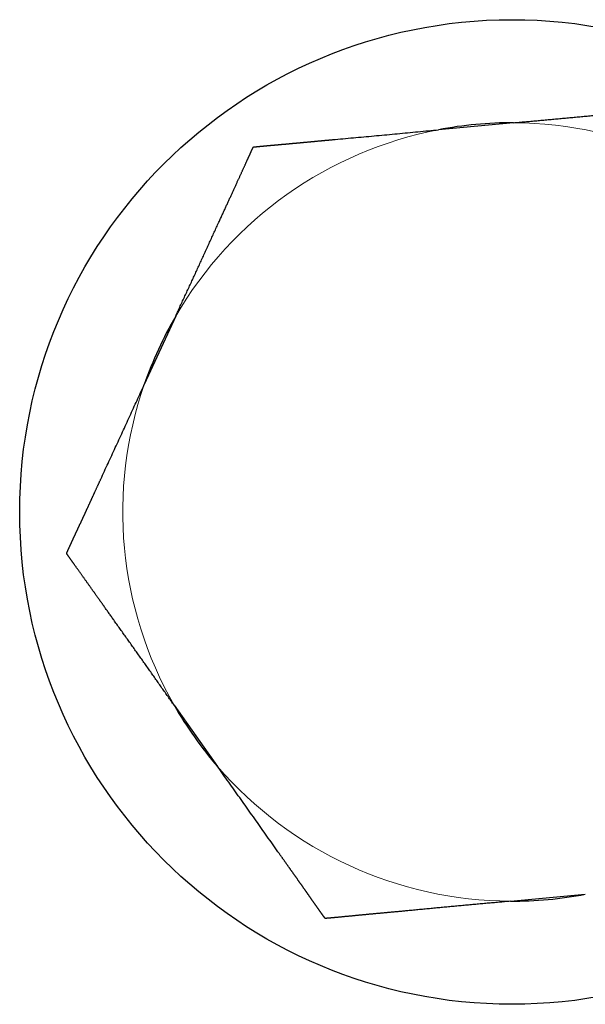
# Model space of a CAD drawing. Header units: inches. Extents: x 0 to 29700, y -16 to 21000.
# Tile 134 of 256: x 9524 to 9541, y 16508 to 16539. Entities that reach past the tile are written whole.
import ezdxf

# ---------------------------------------------------------------- set-up
doc = ezdxf.new("R2010")
doc.units = ezdxf.units.IN
doc.layers.add('254', color=7, linetype='Continuous', true_color=0xffffff)

msp = doc.modelspace()

# ---------------------------------------------------------------- linework, layer by layer
at = {"layer": '254', "color": 2, "linetype": 'Continuous', "lineweight": 25}
for p, q in [((9538.798, 16535.75), (9536.479, 16535.534)), ((9528.333, 16529.763), (9527.361, 16527.646)), ((9528.286, 16517.707), (9529.633, 16515.806)), ((9538.703, 16511.637), (9541.023, 16511.853))]:
    msp.add_line(p, q, dxfattribs=at)
msp.add_circle((9538.751, 16523.694), 15.25, dxfattribs=at)
for start, end in [(89.7729, 100.8619), (149.7729, 160.8619), (209.7729, 220.8619), (269.7729, 280.8619)]:
    msp.add_arc((9538.751, 16523.694), 12.056, start, end, dxfattribs=at)
at = {"layer": '254', "color": 110, "linetype": 'Continuous', "lineweight": 13}
for start, end in [(40.862, 89.773), (100.862, 149.773), (160.862, 209.773), (220.862, 269.773)]:
    msp.add_arc((9538.751, 16523.694), 12.056, start, end, dxfattribs=at)
at = {"layer": '254', "color": 2, "linetype": 'Continuous', "lineweight": 25}
for points, knots in [([(9538.798, 16535.75), (9538.858, 16535.755), (9538.978, 16535.767), (9539.157, 16535.783), (9539.337, 16535.799), (9539.516, 16535.815), (9539.694, 16535.832), (9539.873, 16535.848), (9540.052, 16535.864), (9540.23, 16535.88), (9540.409, 16535.897), (9540.588, 16535.913), (9540.767, 16535.93), (9540.945, 16535.947), (9541.124, 16535.964), (9541.303, 16535.981), (9541.483, 16535.999), (9541.662, 16536.016), (9541.841, 16536.033), (9541.981, 16536.046), (9542.081, 16536.055), (9542.142, 16536.061), (9542.202, 16536.067), (9542.261, 16536.072), (9542.319, 16536.077), (9542.377, 16536.083), (9542.435, 16536.088), (9542.492, 16536.093), (9542.548, 16536.098), (9542.603, 16536.104), (9542.658, 16536.109), (9542.713, 16536.114), (9542.766, 16536.119), (9542.819, 16536.124), (9542.872, 16536.128), (9542.924, 16536.133), (9542.975, 16536.138), (9543.025, 16536.143), (9543.075, 16536.147), (9543.124, 16536.152), (9543.172, 16536.156), (9543.22, 16536.161), (9543.266, 16536.165), (9543.313, 16536.17), (9543.358, 16536.174), (9543.403, 16536.178), (9543.447, 16536.183), (9543.49, 16536.187), (9543.532, 16536.191), (9543.574, 16536.195), (9543.615, 16536.199), (9543.655, 16536.203), (9543.694, 16536.206), (9543.733, 16536.21), (9543.77, 16536.214), (9543.807, 16536.217), (9543.843, 16536.221), (9543.878, 16536.224), (9543.913, 16536.227), (9543.946, 16536.231), (9543.979, 16536.234), (9544.011, 16536.237), (9544.041, 16536.24), (9544.071, 16536.243), (9544.101, 16536.246), (9544.129, 16536.248), (9544.156, 16536.251), (9544.183, 16536.253), (9544.208, 16536.256), (9544.233, 16536.258), (9544.256, 16536.26), (9544.279, 16536.262), (9544.301, 16536.264), (9544.322, 16536.266), (9544.342, 16536.268), (9544.361, 16536.27), (9544.379, 16536.271), (9544.396, 16536.273), (9544.412, 16536.274), (9544.427, 16536.275), (9544.441, 16536.277), (9544.454, 16536.278), (9544.467, 16536.279), (9544.478, 16536.28), (9544.488, 16536.28), (9544.497, 16536.281), (9544.506, 16536.282), (9544.513, 16536.282), (9544.519, 16536.283), (9544.525, 16536.283), (9544.529, 16536.284), (9544.533, 16536.284), (9544.535, 16536.284), (9544.536, 16536.284), (9544.537, 16536.284)], [0, 0, 0, 0, 0.027798, 0.055557, 0.083284, 0.110984, 0.138661, 0.166324, 0.193977, 0.221629, 0.249286, 0.276956, 0.304648, 0.332369, 0.360128, 0.387933, 0.415792, 0.443715, 0.47171, 0.499782, 0.50932, 0.518781, 0.528162, 0.537465, 0.54669, 0.555835, 0.5649, 0.573885, 0.582791, 0.591616, 0.60036, 0.609024, 0.617606, 0.626107, 0.634527, 0.642865, 0.651122, 0.659296, 0.667388, 0.675399, 0.683327, 0.691172, 0.698935, 0.706616, 0.714215, 0.721731, 0.729164, 0.736516, 0.743785, 0.750972, 0.758078, 0.765101, 0.772043, 0.778904, 0.785684, 0.792383, 0.799002, 0.805541, 0.812001, 0.818381, 0.824684, 0.830908, 0.837055, 0.843126, 0.849121, 0.855042, 0.860888, 0.866661, 0.872362, 0.877992, 0.883553, 0.889045, 0.894469, 0.899828, 0.905122, 0.910353, 0.915523, 0.920634, 0.925687, 0.930684, 0.935628, 0.94052, 0.945363, 0.950158, 0.954909, 0.959619, 0.964288, 0.968921, 0.97352, 0.978088, 0.982627, 0.987142, 0.991634, 1, 1, 1, 1]), ([(9530.74, 16535), (9530.743, 16535), (9530.745, 16535.001), (9530.747, 16535.001), (9530.748, 16535.001), (9530.751, 16535.001), (9530.753, 16535.001), (9530.756, 16535.002), (9530.759, 16535.002), (9530.762, 16535.002), (9530.766, 16535.003), (9530.769, 16535.003), (9530.773, 16535.004), (9530.778, 16535.004), (9530.782, 16535.005), (9530.787, 16535.005), (9530.792, 16535.006), (9530.797, 16535.006), (9530.803, 16535.007), (9530.809, 16535.008), (9530.815, 16535.008), (9530.821, 16535.009), (9530.828, 16535.01), (9530.835, 16535.01), (9530.842, 16535.011), (9530.849, 16535.012), (9530.857, 16535.013), (9530.865, 16535.013), (9530.873, 16535.014), (9530.882, 16535.015), (9530.89, 16535.016), (9530.899, 16535.017), (9530.908, 16535.018), (9530.918, 16535.019), (9530.927, 16535.019), (9530.937, 16535.02), (9530.948, 16535.021), (9530.958, 16535.022), (9530.969, 16535.023), (9530.98, 16535.024), (9530.991, 16535.026), (9531.002, 16535.027), (9531.014, 16535.028), (9531.026, 16535.029), (9531.038, 16535.03), (9531.051, 16535.031), (9531.063, 16535.032), (9531.076, 16535.034), (9531.09, 16535.035), (9531.103, 16535.036), (9531.117, 16535.037), (9531.131, 16535.038), (9531.145, 16535.04), (9531.159, 16535.041), (9531.174, 16535.042), (9531.189, 16535.044), (9531.204, 16535.045), (9531.219, 16535.047), (9531.235, 16535.048), (9531.251, 16535.049), (9531.267, 16535.051), (9531.283, 16535.052), (9531.299, 16535.054), (9531.316, 16535.055), (9531.333, 16535.057), (9531.35, 16535.058), (9531.368, 16535.06), (9531.385, 16535.061), (9531.403, 16535.063), (9531.421, 16535.065), (9531.44, 16535.066), (9531.458, 16535.068), (9531.477, 16535.07), (9531.496, 16535.071), (9531.515, 16535.073), (9531.535, 16535.075), (9531.554, 16535.077), (9531.574, 16535.078), (9531.594, 16535.08), (9531.615, 16535.082), (9531.635, 16535.084), (9531.656, 16535.086), (9531.677, 16535.087), (9531.698, 16535.089), (9531.719, 16535.091), (9531.741, 16535.093), (9531.763, 16535.095), (9531.784, 16535.097), (9531.807, 16535.099), (9531.829, 16535.101), (9531.852, 16535.103), (9531.874, 16535.105), (9531.897, 16535.107), (9531.92, 16535.109), (9531.944, 16535.112), (9531.967, 16535.114), (9531.991, 16535.116), (9532.015, 16535.118), (9532.039, 16535.12), (9532.063, 16535.123), (9532.088, 16535.125), (9532.113, 16535.127), (9532.138, 16535.129), (9532.163, 16535.132), (9532.188, 16535.134), (9532.213, 16535.136), (9532.239, 16535.139), (9532.265, 16535.141), (9532.291, 16535.144), (9532.317, 16535.146), (9532.343, 16535.148), (9532.37, 16535.151), (9532.397, 16535.153), (9532.423, 16535.156), (9532.45, 16535.158), (9532.478, 16535.161), (9532.505, 16535.164), (9532.533, 16535.166), (9532.56, 16535.169), (9532.588, 16535.171), (9532.616, 16535.174), (9532.645, 16535.177), (9532.673, 16535.179), (9532.702, 16535.182), (9532.73, 16535.185), (9532.759, 16535.187), (9532.788, 16535.19), (9532.818, 16535.193), (9532.847, 16535.196), (9532.877, 16535.198), (9532.906, 16535.201), (9532.936, 16535.204), (9532.966, 16535.207), (9532.996, 16535.21), (9533.027, 16535.213), (9533.057, 16535.215), (9533.088, 16535.218), (9533.119, 16535.221), (9533.15, 16535.224), (9533.181, 16535.227), (9533.212, 16535.23), (9533.243, 16535.233), (9533.371, 16535.245), (9533.596, 16535.265), (9533.917, 16535.294), (9534.238, 16535.323), (9534.558, 16535.352), (9534.878, 16535.382), (9535.198, 16535.412), (9535.518, 16535.443), (9535.838, 16535.473), (9536.158, 16535.504), (9536.372, 16535.524), (9536.479, 16535.534)], [0, 0, 0, 0, 0.013833, 0.016158, 0.01849, 0.020829, 0.023175, 0.025528, 0.02789, 0.03026, 0.032639, 0.035027, 0.037424, 0.039832, 0.042249, 0.044678, 0.047117, 0.049568, 0.052031, 0.054506, 0.056993, 0.059493, 0.062006, 0.064532, 0.067072, 0.069626, 0.072194, 0.074777, 0.077374, 0.079987, 0.082615, 0.085258, 0.087918, 0.090593, 0.093285, 0.095993, 0.098718, 0.10146, 0.104219, 0.106996, 0.10979, 0.112602, 0.115432, 0.11828, 0.121146, 0.124031, 0.126934, 0.129856, 0.132798, 0.135758, 0.138737, 0.141736, 0.144755, 0.147793, 0.150851, 0.153929, 0.157026, 0.160144, 0.163282, 0.166441, 0.16962, 0.172819, 0.176039, 0.179279, 0.182541, 0.185823, 0.189126, 0.192451, 0.195796, 0.199162, 0.20255, 0.205959, 0.209389, 0.21284, 0.216313, 0.219808, 0.223323, 0.226861, 0.23042, 0.234001, 0.237603, 0.241227, 0.244872, 0.24854, 0.252229, 0.25594, 0.259673, 0.263428, 0.267204, 0.271002, 0.274823, 0.278665, 0.282529, 0.286415, 0.290322, 0.294252, 0.298204, 0.302177, 0.306172, 0.31019, 0.314229, 0.31829, 0.322373, 0.326478, 0.330605, 0.334753, 0.338924, 0.343116, 0.34733, 0.351566, 0.355823, 0.360103, 0.364404, 0.368727, 0.373071, 0.377437, 0.381825, 0.386234, 0.390665, 0.395118, 0.399592, 0.404088, 0.408605, 0.413143, 0.417703, 0.422284, 0.426887, 0.43151, 0.436156, 0.440822, 0.445509, 0.450218, 0.454948, 0.459699, 0.464471, 0.469263, 0.474077, 0.478912, 0.483767, 0.488643, 0.49354, 0.498458, 0.503397, 0.553567, 0.603501, 0.653244, 0.702846, 0.752355, 0.801816, 0.851274, 0.900767, 0.950332, 1, 1, 1, 1]), ([(9528.333, 16529.763), (9528.357, 16529.815), (9528.405, 16529.919), (9528.477, 16530.075), (9528.549, 16530.231), (9528.621, 16530.386), (9528.693, 16530.541), (9528.764, 16530.695), (9528.836, 16530.85), (9528.907, 16531.004), (9528.978, 16531.158), (9529.049, 16531.313), (9529.12, 16531.467), (9529.191, 16531.622), (9529.262, 16531.776), (9529.332, 16531.931), (9529.403, 16532.086), (9529.473, 16532.241), (9529.544, 16532.396), (9529.615, 16532.551), (9529.671, 16532.673), (9529.712, 16532.762), (9529.738, 16532.818), (9529.763, 16532.874), (9529.789, 16532.929), (9529.814, 16532.983), (9529.838, 16533.037), (9529.863, 16533.09), (9529.887, 16533.143), (9529.911, 16533.195), (9529.935, 16533.246), (9529.958, 16533.297), (9529.981, 16533.347), (9530.004, 16533.396), (9530.026, 16533.445), (9530.048, 16533.493), (9530.07, 16533.541), (9530.092, 16533.587), (9530.113, 16533.634), (9530.134, 16533.679), (9530.154, 16533.724), (9530.174, 16533.768), (9530.194, 16533.812), (9530.214, 16533.855), (9530.233, 16533.897), (9530.252, 16533.938), (9530.271, 16533.979), (9530.289, 16534.019), (9530.307, 16534.058), (9530.324, 16534.097), (9530.342, 16534.135), (9530.359, 16534.172), (9530.375, 16534.208), (9530.391, 16534.244), (9530.407, 16534.279), (9530.423, 16534.313), (9530.438, 16534.346), (9530.453, 16534.379), (9530.467, 16534.411), (9530.481, 16534.442), (9530.495, 16534.472), (9530.508, 16534.501), (9530.521, 16534.53), (9530.534, 16534.558), (9530.547, 16534.585), (9530.558, 16534.611), (9530.57, 16534.636), (9530.581, 16534.661), (9530.592, 16534.685), (9530.603, 16534.708), (9530.613, 16534.73), (9530.623, 16534.751), (9530.632, 16534.771), (9530.641, 16534.791), (9530.65, 16534.809), (9530.658, 16534.827), (9530.666, 16534.844), (9530.673, 16534.86), (9530.68, 16534.875), (9530.687, 16534.889), (9530.693, 16534.903), (9530.699, 16534.915), (9530.705, 16534.927), (9530.71, 16534.938), (9530.715, 16534.948), (9530.719, 16534.957), (9530.723, 16534.965), (9530.727, 16534.972), (9530.73, 16534.979), (9530.733, 16534.985), (9530.735, 16534.989), (9530.737, 16534.993), (9530.738, 16534.996), (9530.739, 16534.998), (9530.74, 16534.999), (9530.74, 16535)], [0, 0, 0, 0, 0.026522, 0.052979, 0.079378, 0.105725, 0.132027, 0.158292, 0.184527, 0.21074, 0.236939, 0.263133, 0.289331, 0.315541, 0.341774, 0.368038, 0.394342, 0.420697, 0.44711, 0.473592, 0.500151, 0.509896, 0.519552, 0.529117, 0.538592, 0.547978, 0.557273, 0.566478, 0.575593, 0.584618, 0.593554, 0.6024, 0.611156, 0.619822, 0.628399, 0.636886, 0.645284, 0.653593, 0.661813, 0.669944, 0.677986, 0.68594, 0.693805, 0.701583, 0.709272, 0.716874, 0.724389, 0.731816, 0.739157, 0.746411, 0.753579, 0.760662, 0.767659, 0.774571, 0.781399, 0.788143, 0.794804, 0.801382, 0.807877, 0.814291, 0.820624, 0.826876, 0.833049, 0.839143, 0.84516, 0.851099, 0.856962, 0.86275, 0.868464, 0.874105, 0.879675, 0.885173, 0.890603, 0.895965, 0.90126, 0.906491, 0.911658, 0.916764, 0.92181, 0.926797, 0.931729, 0.936607, 0.941433, 0.94621, 0.950939, 0.955623, 0.960265, 0.964866, 0.969431, 0.973961, 0.978459, 0.982928, 0.987372, 0.991792, 1, 1, 1, 1]), ([(9524.954, 16522.409), (9524.955, 16522.412), (9524.956, 16522.414), (9524.956, 16522.415), (9524.957, 16522.417), (9524.958, 16522.419), (9524.959, 16522.421), (9524.96, 16522.423), (9524.961, 16522.426), (9524.962, 16522.429), (9524.963, 16522.432), (9524.965, 16522.435), (9524.966, 16522.439), (9524.968, 16522.442), (9524.97, 16522.446), (9524.971, 16522.451), (9524.973, 16522.455), (9524.975, 16522.46), (9524.978, 16522.465), (9524.98, 16522.47), (9524.982, 16522.475), (9524.985, 16522.481), (9524.987, 16522.486), (9524.99, 16522.492), (9524.993, 16522.499), (9524.995, 16522.505), (9524.998, 16522.512), (9525.001, 16522.519), (9525.005, 16522.526), (9525.008, 16522.533), (9525.011, 16522.541), (9525.015, 16522.549), (9525.018, 16522.557), (9525.022, 16522.565), (9525.026, 16522.573), (9525.03, 16522.582), (9525.034, 16522.591), (9525.038, 16522.6), (9525.042, 16522.609), (9525.047, 16522.619), (9525.051, 16522.629), (9525.056, 16522.639), (9525.06, 16522.649), (9525.065, 16522.66), (9525.07, 16522.67), (9525.075, 16522.681), (9525.08, 16522.692), (9525.085, 16522.704), (9525.091, 16522.715), (9525.096, 16522.727), (9525.102, 16522.739), (9525.107, 16522.751), (9525.113, 16522.764), (9525.119, 16522.776), (9525.125, 16522.789), (9525.131, 16522.802), (9525.137, 16522.816), (9525.143, 16522.829), (9525.149, 16522.843), (9525.156, 16522.857), (9525.162, 16522.871), (9525.169, 16522.885), (9525.176, 16522.9), (9525.183, 16522.915), (9525.19, 16522.93), (9525.197, 16522.945), (9525.204, 16522.96), (9525.211, 16522.976), (9525.219, 16522.992), (9525.226, 16523.008), (9525.234, 16523.024), (9525.241, 16523.041), (9525.249, 16523.057), (9525.257, 16523.074), (9525.265, 16523.091), (9525.273, 16523.109), (9525.281, 16523.126), (9525.289, 16523.144), (9525.297, 16523.162), (9525.306, 16523.18), (9525.314, 16523.198), (9525.323, 16523.217), (9525.332, 16523.235), (9525.341, 16523.254), (9525.349, 16523.274), (9525.358, 16523.293), (9525.367, 16523.312), (9525.377, 16523.332), (9525.386, 16523.352), (9525.395, 16523.372), (9525.405, 16523.393), (9525.414, 16523.413), (9525.424, 16523.434), (9525.434, 16523.455), (9525.443, 16523.476), (9525.453, 16523.497), (9525.463, 16523.519), (9525.473, 16523.54), (9525.483, 16523.562), (9525.494, 16523.584), (9525.504, 16523.607), (9525.514, 16523.629), (9525.525, 16523.652), (9525.535, 16523.675), (9525.546, 16523.698), (9525.557, 16523.721), (9525.568, 16523.745), (9525.579, 16523.768), (9525.59, 16523.792), (9525.601, 16523.816), (9525.612, 16523.84), (9525.623, 16523.865), (9525.634, 16523.889), (9525.646, 16523.914), (9525.657, 16523.939), (9525.669, 16523.964), (9525.68, 16523.99), (9525.692, 16524.015), (9525.704, 16524.041), (9525.716, 16524.067), (9525.728, 16524.093), (9525.74, 16524.119), (9525.752, 16524.146), (9525.764, 16524.172), (9525.777, 16524.199), (9525.789, 16524.226), (9525.802, 16524.253), (9525.814, 16524.28), (9525.827, 16524.308), (9525.839, 16524.336), (9525.852, 16524.364), (9525.865, 16524.392), (9525.878, 16524.42), (9525.891, 16524.448), (9525.904, 16524.477), (9525.917, 16524.506), (9525.931, 16524.535), (9525.944, 16524.564), (9525.958, 16524.593), (9525.971, 16524.623), (9525.985, 16524.653), (9525.999, 16524.682), (9526.045, 16524.784), (9526.125, 16524.956), (9526.238, 16525.2), (9526.351, 16525.443), (9526.463, 16525.687), (9526.576, 16525.93), (9526.688, 16526.173), (9526.799, 16526.417), (9526.911, 16526.662), (9527.023, 16526.907), (9527.135, 16527.152), (9527.247, 16527.399), (9527.323, 16527.564), (9527.361, 16527.646)], [0, 0, 0, 0, 0.013342, 0.015588, 0.01784, 0.0201, 0.022368, 0.024643, 0.026927, 0.029219, 0.03152, 0.033831, 0.036152, 0.038483, 0.040825, 0.043177, 0.045541, 0.047916, 0.050303, 0.052703, 0.055115, 0.05754, 0.059978, 0.06243, 0.064895, 0.067374, 0.069868, 0.072377, 0.0749, 0.077439, 0.079993, 0.082563, 0.085149, 0.087751, 0.09037, 0.093005, 0.095657, 0.098327, 0.101013, 0.103718, 0.10644, 0.10918, 0.111938, 0.114715, 0.11751, 0.120324, 0.123157, 0.12601, 0.128881, 0.131772, 0.134683, 0.137614, 0.140565, 0.143535, 0.146526, 0.149538, 0.15257, 0.155623, 0.158697, 0.161792, 0.164908, 0.168045, 0.171204, 0.174384, 0.177586, 0.18081, 0.184055, 0.187323, 0.190613, 0.193925, 0.19726, 0.200617, 0.203996, 0.207398, 0.210823, 0.214271, 0.217742, 0.221236, 0.224753, 0.228294, 0.231858, 0.235445, 0.239056, 0.24269, 0.246348, 0.25003, 0.253736, 0.257466, 0.26122, 0.264998, 0.2688, 0.272626, 0.276477, 0.280352, 0.284252, 0.288176, 0.292125, 0.296099, 0.300097, 0.304121, 0.308169, 0.312242, 0.31634, 0.320464, 0.324613, 0.328786, 0.332986, 0.33721, 0.341461, 0.345736, 0.350038, 0.354365, 0.358717, 0.363096, 0.3675, 0.37193, 0.376387, 0.380869, 0.385377, 0.389912, 0.394472, 0.399059, 0.403673, 0.408312, 0.412979, 0.417671, 0.422391, 0.427136, 0.431909, 0.436708, 0.441534, 0.446387, 0.451267, 0.456174, 0.461108, 0.466069, 0.471057, 0.476073, 0.481116, 0.486185, 0.491283, 0.496408, 0.50156, 0.543377, 0.585008, 0.626493, 0.667873, 0.709191, 0.750488, 0.791805, 0.833181, 0.874654, 0.916259, 0.958031, 1, 1, 1, 1]), ([(9528.286, 16517.707), (9528.254, 16517.752), (9528.191, 16517.841), (9528.097, 16517.974), (9528.003, 16518.108), (9527.909, 16518.241), (9527.815, 16518.374), (9527.722, 16518.506), (9527.629, 16518.639), (9527.536, 16518.771), (9527.443, 16518.903), (9527.35, 16519.034), (9527.256, 16519.166), (9527.163, 16519.297), (9527.07, 16519.429), (9526.976, 16519.56), (9526.883, 16519.691), (9526.789, 16519.823), (9526.695, 16519.954), (9526.601, 16520.086), (9526.507, 16520.217), (9526.432, 16520.323), (9526.377, 16520.401), (9526.34, 16520.453), (9526.304, 16520.504), (9526.269, 16520.554), (9526.233, 16520.604), (9526.199, 16520.653), (9526.164, 16520.702), (9526.13, 16520.75), (9526.097, 16520.797), (9526.064, 16520.844), (9526.031, 16520.89), (9525.999, 16520.935), (9525.967, 16520.98), (9525.936, 16521.024), (9525.905, 16521.068), (9525.874, 16521.111), (9525.844, 16521.153), (9525.815, 16521.195), (9525.786, 16521.236), (9525.757, 16521.276), (9525.729, 16521.316), (9525.701, 16521.355), (9525.674, 16521.393), (9525.647, 16521.431), (9525.62, 16521.468), (9525.594, 16521.504), (9525.569, 16521.54), (9525.544, 16521.575), (9525.519, 16521.609), (9525.495, 16521.643), (9525.472, 16521.676), (9525.448, 16521.708), (9525.426, 16521.74), (9525.404, 16521.771), (9525.382, 16521.801), (9525.361, 16521.831), (9525.34, 16521.859), (9525.32, 16521.888), (9525.301, 16521.915), (9525.282, 16521.942), (9525.263, 16521.968), (9525.245, 16521.993), (9525.228, 16522.018), (9525.211, 16522.041), (9525.194, 16522.064), (9525.178, 16522.087), (9525.163, 16522.108), (9525.148, 16522.129), (9525.134, 16522.15), (9525.12, 16522.169), (9525.107, 16522.188), (9525.094, 16522.206), (9525.082, 16522.223), (9525.071, 16522.239), (9525.06, 16522.255), (9525.049, 16522.27), (9525.039, 16522.284), (9525.03, 16522.298), (9525.021, 16522.31), (9525.013, 16522.322), (9525.005, 16522.334), (9524.998, 16522.344), (9524.991, 16522.354), (9524.985, 16522.363), (9524.98, 16522.371), (9524.975, 16522.378), (9524.97, 16522.385), (9524.966, 16522.391), (9524.963, 16522.396), (9524.96, 16522.4), (9524.958, 16522.403), (9524.956, 16522.406), (9524.955, 16522.408), (9524.954, 16522.409), (9524.954, 16522.409)], [0, 0, 0, 0, 0.025303, 0.050529, 0.075684, 0.100777, 0.125813, 0.1508, 0.175747, 0.20066, 0.225549, 0.250421, 0.275285, 0.300151, 0.325026, 0.349921, 0.374845, 0.399805, 0.424813, 0.449876, 0.475004, 0.500204, 0.51018, 0.520052, 0.52982, 0.539486, 0.54905, 0.558512, 0.567872, 0.577131, 0.58629, 0.595348, 0.604307, 0.613166, 0.621927, 0.630589, 0.639153, 0.647619, 0.655989, 0.664261, 0.672438, 0.680519, 0.688505, 0.696396, 0.704193, 0.711896, 0.719507, 0.727024, 0.73445, 0.741784, 0.749027, 0.75618, 0.763243, 0.770218, 0.777103, 0.783901, 0.790612, 0.797237, 0.803776, 0.81023, 0.8166, 0.822887, 0.829092, 0.835215, 0.841258, 0.847221, 0.853106, 0.858913, 0.864644, 0.870299, 0.875881, 0.88139, 0.886828, 0.892196, 0.897495, 0.902727, 0.907894, 0.912997, 0.918038, 0.923018, 0.92794, 0.932806, 0.937617, 0.942376, 0.947084, 0.951745, 0.95636, 0.960933, 0.965464, 0.969958, 0.974417, 0.978843, 0.983239, 0.987609, 0.991955, 1, 1, 1, 1]), ([(9532.964, 16511.103), (9532.962, 16511.106), (9532.962, 16511.107), (9532.961, 16511.108), (9532.959, 16511.11), (9532.958, 16511.111), (9532.957, 16511.113), (9532.955, 16511.115), (9532.953, 16511.118), (9532.952, 16511.12), (9532.949, 16511.123), (9532.947, 16511.126), (9532.945, 16511.129), (9532.942, 16511.133), (9532.94, 16511.136), (9532.937, 16511.14), (9532.934, 16511.144), (9532.931, 16511.148), (9532.928, 16511.153), (9532.924, 16511.157), (9532.921, 16511.162), (9532.917, 16511.167), (9532.913, 16511.172), (9532.909, 16511.178), (9532.905, 16511.183), (9532.901, 16511.189), (9532.897, 16511.195), (9532.892, 16511.202), (9532.887, 16511.208), (9532.883, 16511.215), (9532.878, 16511.222), (9532.873, 16511.229), (9532.867, 16511.236), (9532.862, 16511.244), (9532.856, 16511.251), (9532.851, 16511.259), (9532.845, 16511.267), (9532.839, 16511.276), (9532.833, 16511.284), (9532.827, 16511.293), (9532.82, 16511.302), (9532.814, 16511.311), (9532.807, 16511.32), (9532.8, 16511.33), (9532.793, 16511.34), (9532.786, 16511.35), (9532.779, 16511.36), (9532.772, 16511.37), (9532.764, 16511.381), (9532.757, 16511.392), (9532.749, 16511.403), (9532.741, 16511.414), (9532.733, 16511.425), (9532.725, 16511.437), (9532.716, 16511.449), (9532.708, 16511.46), (9532.699, 16511.473), (9532.691, 16511.485), (9532.682, 16511.498), (9532.673, 16511.51), (9532.664, 16511.523), (9532.655, 16511.536), (9532.645, 16511.55), (9532.636, 16511.563), (9532.626, 16511.577), (9532.616, 16511.591), (9532.606, 16511.605), (9532.596, 16511.619), (9532.586, 16511.634), (9532.576, 16511.648), (9532.565, 16511.663), (9532.555, 16511.678), (9532.544, 16511.693), (9532.533, 16511.709), (9532.522, 16511.724), (9532.511, 16511.74), (9532.5, 16511.756), (9532.489, 16511.772), (9532.477, 16511.788), (9532.466, 16511.805), (9532.454, 16511.822), (9532.442, 16511.838), (9532.43, 16511.855), (9532.418, 16511.873), (9532.406, 16511.89), (9532.394, 16511.908), (9532.381, 16511.925), (9532.369, 16511.943), (9532.356, 16511.961), (9532.343, 16511.979), (9532.33, 16511.998), (9532.317, 16512.016), (9532.304, 16512.035), (9532.291, 16512.054), (9532.277, 16512.073), (9532.264, 16512.092), (9532.25, 16512.112), (9532.236, 16512.131), (9532.222, 16512.151), (9532.208, 16512.171), (9532.194, 16512.191), (9532.18, 16512.211), (9532.165, 16512.231), (9532.151, 16512.252), (9532.136, 16512.273), (9532.122, 16512.294), (9532.107, 16512.315), (9532.092, 16512.336), (9532.077, 16512.357), (9532.061, 16512.379), (9532.046, 16512.4), (9532.031, 16512.422), (9532.015, 16512.444), (9532, 16512.466), (9531.984, 16512.488), (9531.968, 16512.511), (9531.952, 16512.533), (9531.936, 16512.556), (9531.92, 16512.579), (9531.903, 16512.602), (9531.887, 16512.625), (9531.87, 16512.648), (9531.854, 16512.672), (9531.837, 16512.695), (9531.82, 16512.719), (9531.803, 16512.743), (9531.786, 16512.767), (9531.769, 16512.791), (9531.752, 16512.815), (9531.734, 16512.84), (9531.717, 16512.865), (9531.699, 16512.889), (9531.681, 16512.914), (9531.664, 16512.939), (9531.646, 16512.965), (9531.628, 16512.99), (9531.61, 16513.015), (9531.592, 16513.041), (9531.573, 16513.067), (9531.555, 16513.093), (9531.536, 16513.119), (9531.518, 16513.145), (9531.449, 16513.242), (9531.33, 16513.411), (9531.161, 16513.651), (9530.993, 16513.891), (9530.824, 16514.13), (9530.655, 16514.369), (9530.486, 16514.608), (9530.316, 16514.846), (9530.145, 16515.085), (9529.975, 16515.325), (9529.804, 16515.565), (9529.69, 16515.725), (9529.633, 16515.806)], [0, 0, 0, 0, 0.013577, 0.015861, 0.018152, 0.020449, 0.022754, 0.025067, 0.027387, 0.029717, 0.032055, 0.034402, 0.036759, 0.039126, 0.041504, 0.043892, 0.046291, 0.048702, 0.051125, 0.05356, 0.056007, 0.058467, 0.06094, 0.063426, 0.065926, 0.06844, 0.070969, 0.073511, 0.076069, 0.078642, 0.08123, 0.083833, 0.086453, 0.089089, 0.09174, 0.094409, 0.097094, 0.099796, 0.102516, 0.105253, 0.108007, 0.11078, 0.11357, 0.116379, 0.119206, 0.122051, 0.124916, 0.127799, 0.130701, 0.133623, 0.136564, 0.139524, 0.142504, 0.145504, 0.148524, 0.151565, 0.154625, 0.157706, 0.160807, 0.163929, 0.167071, 0.170235, 0.173419, 0.176625, 0.179851, 0.183099, 0.186368, 0.189659, 0.192971, 0.196305, 0.199661, 0.203038, 0.206437, 0.209859, 0.213302, 0.216767, 0.220255, 0.223765, 0.227297, 0.230851, 0.234428, 0.238028, 0.24165, 0.245294, 0.248961, 0.252651, 0.256364, 0.2601, 0.263858, 0.26764, 0.271444, 0.275271, 0.279122, 0.282995, 0.286892, 0.290812, 0.294755, 0.298721, 0.30271, 0.306723, 0.310759, 0.314819, 0.318901, 0.323008, 0.327137, 0.331291, 0.335467, 0.339667, 0.343891, 0.348138, 0.352409, 0.356704, 0.361022, 0.365364, 0.369729, 0.374118, 0.378531, 0.382967, 0.387427, 0.391911, 0.396419, 0.40095, 0.405505, 0.410084, 0.414687, 0.419313, 0.423963, 0.428638, 0.433335, 0.438057, 0.442803, 0.447572, 0.452365, 0.457182, 0.462023, 0.466888, 0.471777, 0.476689, 0.481625, 0.486585, 0.491569, 0.496577, 0.501609, 0.547277, 0.592736, 0.638031, 0.68321, 0.72832, 0.773407, 0.818518, 0.863695, 0.908976, 0.9544, 1, 1, 1, 1]), ([(9538.703, 16511.637), (9538.643, 16511.632), (9538.523, 16511.621), (9538.344, 16511.604), (9538.165, 16511.588), (9537.986, 16511.572), (9537.807, 16511.556), (9537.628, 16511.539), (9537.45, 16511.523), (9537.271, 16511.507), (9537.092, 16511.491), (9536.914, 16511.474), (9536.735, 16511.457), (9536.556, 16511.44), (9536.377, 16511.423), (9536.198, 16511.406), (9536.019, 16511.389), (9535.839, 16511.371), (9535.66, 16511.354), (9535.52, 16511.341), (9535.42, 16511.332), (9535.36, 16511.326), (9535.3, 16511.321), (9535.241, 16511.315), (9535.182, 16511.31), (9535.124, 16511.304), (9535.067, 16511.299), (9535.01, 16511.294), (9534.954, 16511.289), (9534.898, 16511.284), (9534.843, 16511.279), (9534.789, 16511.274), (9534.735, 16511.269), (9534.682, 16511.264), (9534.63, 16511.259), (9534.578, 16511.254), (9534.527, 16511.249), (9534.476, 16511.245), (9534.427, 16511.24), (9534.378, 16511.235), (9534.329, 16511.231), (9534.282, 16511.226), (9534.235, 16511.222), (9534.189, 16511.218), (9534.143, 16511.213), (9534.099, 16511.209), (9534.055, 16511.205), (9534.012, 16511.201), (9533.969, 16511.197), (9533.927, 16511.193), (9533.887, 16511.189), (9533.846, 16511.185), (9533.807, 16511.181), (9533.769, 16511.177), (9533.731, 16511.174), (9533.694, 16511.17), (9533.658, 16511.166), (9533.623, 16511.163), (9533.589, 16511.16), (9533.555, 16511.157), (9533.523, 16511.153), (9533.491, 16511.15), (9533.46, 16511.147), (9533.43, 16511.144), (9533.401, 16511.142), (9533.373, 16511.139), (9533.345, 16511.136), (9533.319, 16511.134), (9533.293, 16511.132), (9533.269, 16511.129), (9533.245, 16511.127), (9533.222, 16511.125), (9533.201, 16511.123), (9533.18, 16511.121), (9533.16, 16511.119), (9533.141, 16511.118), (9533.123, 16511.116), (9533.106, 16511.114), (9533.09, 16511.113), (9533.074, 16511.112), (9533.06, 16511.111), (9533.047, 16511.109), (9533.035, 16511.108), (9533.024, 16511.108), (9533.013, 16511.107), (9533.004, 16511.106), (9532.996, 16511.105), (9532.988, 16511.105), (9532.982, 16511.104), (9532.977, 16511.104), (9532.972, 16511.104), (9532.969, 16511.103), (9532.966, 16511.103), (9532.965, 16511.103), (9532.964, 16511.103)], [0, 0, 0, 0, 0.027798, 0.055557, 0.083284, 0.110984, 0.138661, 0.166324, 0.193977, 0.221629, 0.249286, 0.276956, 0.304648, 0.332369, 0.360128, 0.387933, 0.415792, 0.443715, 0.47171, 0.499782, 0.50932, 0.518781, 0.528162, 0.537465, 0.54669, 0.555835, 0.5649, 0.573885, 0.582791, 0.591616, 0.60036, 0.609024, 0.617606, 0.626107, 0.634527, 0.642865, 0.651122, 0.659296, 0.667388, 0.675399, 0.683327, 0.691172, 0.698935, 0.706616, 0.714215, 0.721731, 0.729164, 0.736516, 0.743785, 0.750972, 0.758078, 0.765101, 0.772043, 0.778904, 0.785684, 0.792383, 0.799002, 0.805541, 0.812001, 0.818381, 0.824684, 0.830908, 0.837055, 0.843126, 0.849121, 0.855042, 0.860888, 0.866661, 0.872362, 0.877992, 0.883553, 0.889045, 0.894469, 0.899828, 0.905122, 0.910353, 0.915523, 0.920634, 0.925687, 0.930684, 0.935628, 0.94052, 0.945363, 0.950158, 0.954909, 0.959619, 0.964288, 0.968921, 0.97352, 0.978088, 0.982627, 0.987142, 0.991634, 1, 1, 1, 1])]:
    msp.add_open_spline(points, degree=3, knots=knots, dxfattribs=at)

doc.saveas('drawing.dxf')
